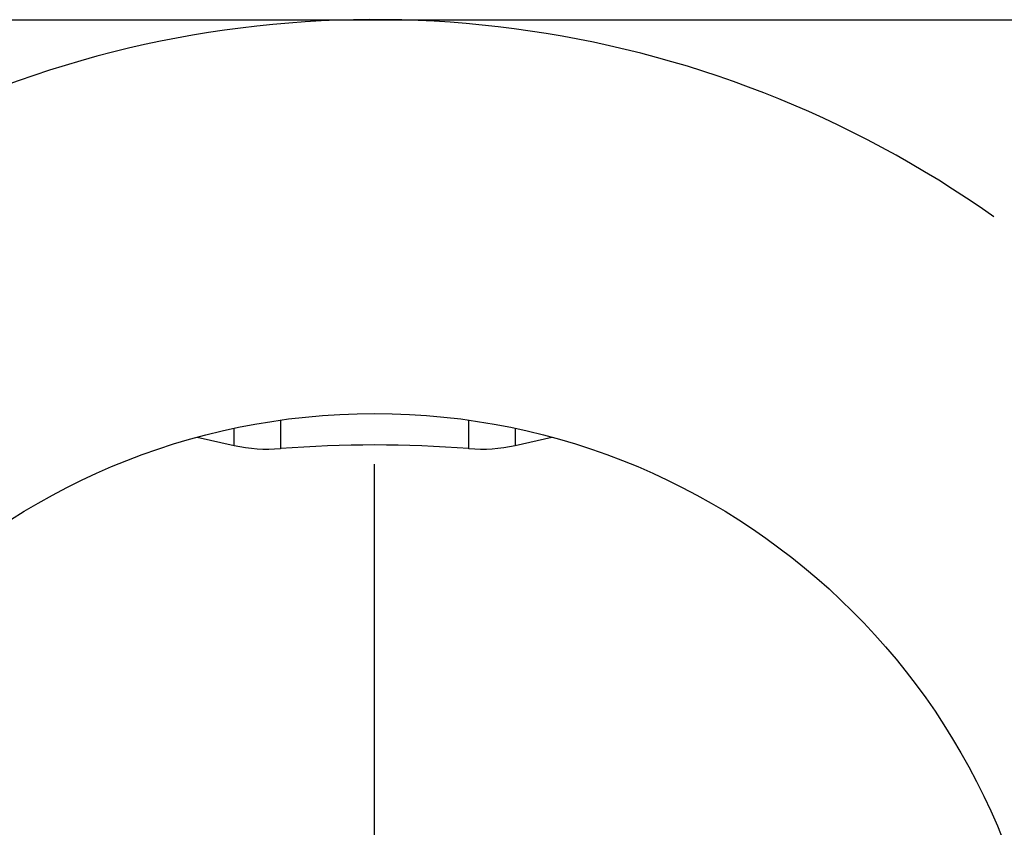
# Model space of a CAD drawing. Header units: inches. Extents: x 2.7 to 19.6, y 2.6 to 14.8.
# Tile 18 of 23: x 17.7 to 18.8, y 10.8 to 11.7. Entities that reach past the tile are written whole.
import ezdxf

# ---------------------------------------------------------------- set-up
doc = ezdxf.new("R2010")
doc.units = ezdxf.units.IN
doc.header["$MEASUREMENT"] = 0
doc.layers.add('SLD-0', color=7, linetype='Continuous')

# ---------------------------------------------------------------- blocks, each defined once
blk = doc.blocks.new('SW_CENTERMARKSYMBOL_4')
at = {"layer": 'SLD-0', "color": 0}
blk.add_line((-1.1875, 0.2), (-1.1875, 0.6937), dxfattribs=at)
blk.add_arc((-1.1875, 0), 1.1875, 54.6498, 110.3502, dxfattribs=at)

msp = doc.modelspace()

# ---------------------------------------------------------------- linework, layer by layer
at = {"color": 7, "linetype": 'Continuous', "lineweight": 25}
for p, q in [((19.5584, 11.7262), (16.5784, 11.7262)), ((17.9638, 11.2818), (17.9638, 11.2502)), ((18.173, 11.2502), (18.173, 11.2818)), ((17.9125, 11.2538), (17.9125, 11.2728)), ((18.2244, 11.2728), (18.2244, 11.2538)), ((17.8716, 11.2629), (17.9125, 11.2538)), ((18.2244, 11.2538), (18.2652, 11.2629))]:
    msp.add_line(p, q, dxfattribs=at)
msp.add_circle((18.0684, 10.5392), 0.75, dxfattribs=at)
for centre, radius, start, end in [((17.9501, 11.4241), 0.1744, 257.5565, 274.5268), ((18.0684, 9.9132), 1.3411, 85.5263, 94.4737), ((18.1868, 11.4241), 0.1744, 265.4733, 282.4434)]:
    msp.add_arc(centre, radius, start, end, dxfattribs=at)

# ---------------------------------------------------------------- block references
at = {"layer": 'SLD-0', "color": 7}
msp.add_blockref('SW_CENTERMARKSYMBOL_4', (19.2559, 10.5392), dxfattribs=at)

doc.saveas('drawing.dxf')
